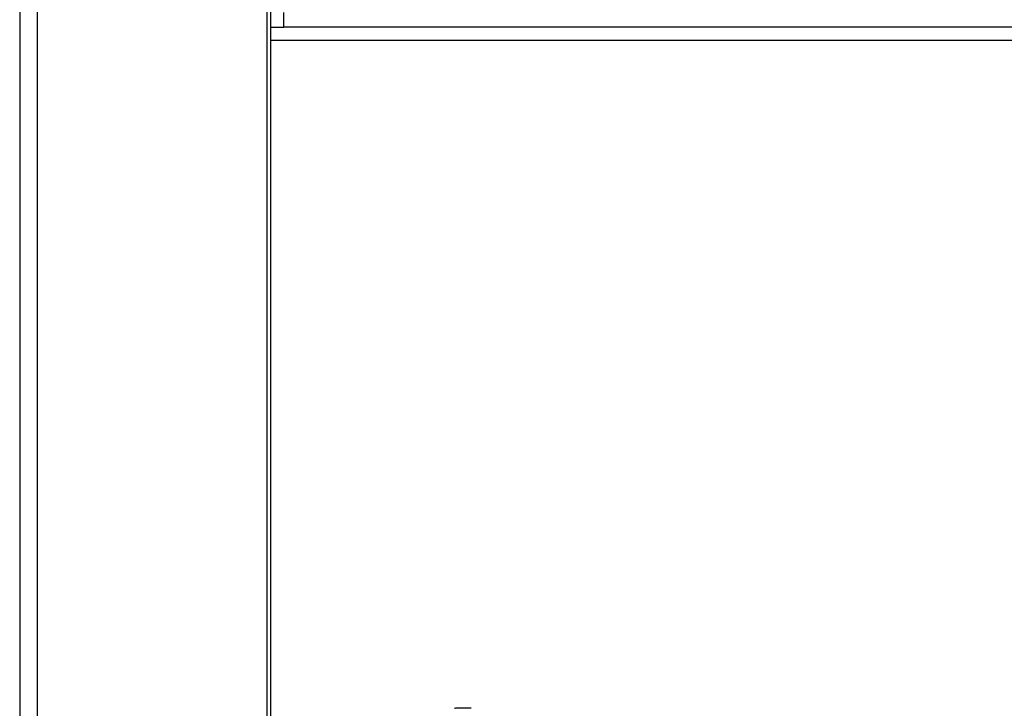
# Model space of a CAD drawing. Header units: inches. Extents: x 0.2 to 10.8, y 0.2 to 8.2.
# Tile 38 of 58: x 6.35 to 6.547, y 3.631 to 3.769. Entities that reach past the tile are written whole.
import ezdxf

# ---------------------------------------------------------------- set-up
doc = ezdxf.new("R2010")
doc.units = ezdxf.units.IN
doc.header["$MEASUREMENT"] = 0

msp = doc.modelspace()

# ---------------------------------------------------------------- linework, layer by layer
for p, q in [((6.353818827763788, 2.147989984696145), (6.353818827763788, 5.392781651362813)), ((6.399491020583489, 5.392781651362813), (6.399491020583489, 2.147989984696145)), ((6.400267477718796, 5.392781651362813), (6.400267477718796, 2.147989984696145)), ((6.350261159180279, 5.391731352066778), (6.350261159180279, 2.149040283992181)), ((6.4029094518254, 3.76707331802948), (6.4029094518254, 3.769989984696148)), ((6.400267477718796, 3.76707331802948), (6.4029094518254, 3.76707331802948)), ((6.70419417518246, 3.767073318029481), (6.4029094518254, 3.76707331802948)), ((6.400267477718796, 3.764469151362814), (6.680915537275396, 3.764469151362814)), ((6.44022491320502, 3.631318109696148), (6.437089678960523, 3.631318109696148))]:
    msp.add_line(p, q)
msp.add_ellipse((6.437089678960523, 3.618948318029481), major_axis=(0, 0.01236979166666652), ratio=0.1227209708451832, start_param=0, end_param=0.09817477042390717)

doc.saveas('drawing.dxf')
